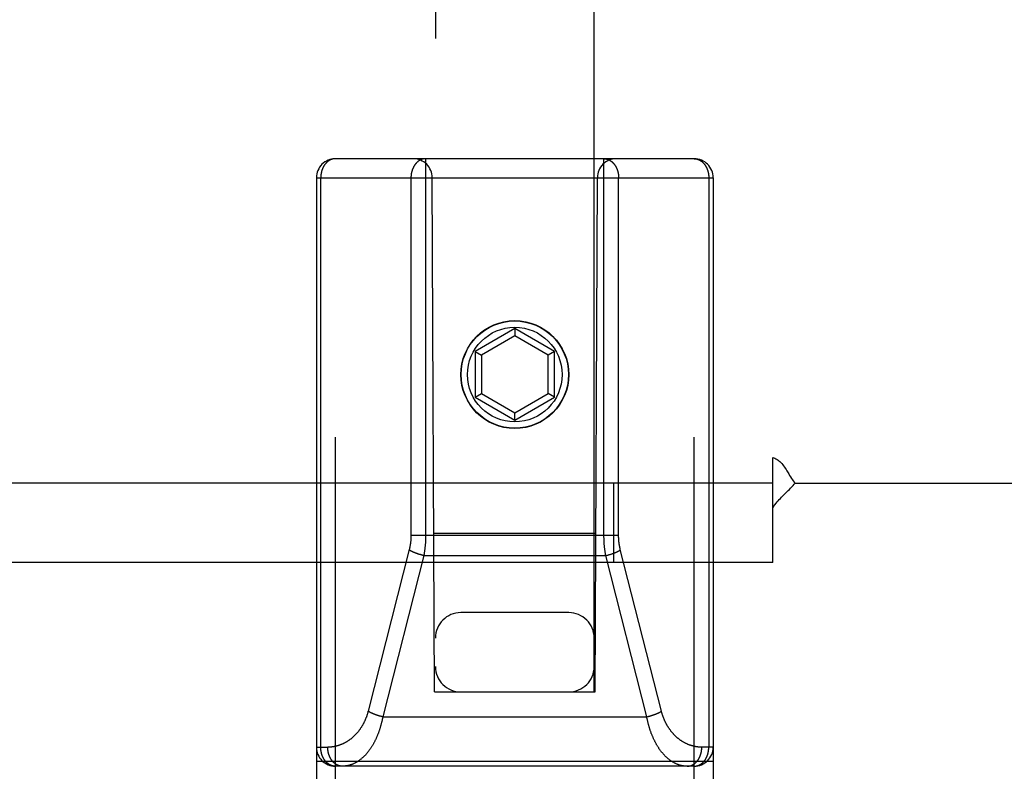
# Model space of a CAD drawing. Header units: inches. Extents: x 0 to 245, y 0 to 158.
# Tile 82 of 159: x 106.31 to 107.86, y 43.41 to 44.59. Entities that reach past the tile are written whole.
import ezdxf

# ---------------------------------------------------------------- set-up
doc = ezdxf.new("R2010")
doc.units = ezdxf.units.IN
doc.header["$LTSCALE"] = 13.466196
doc.header["$MEASUREMENT"] = 0
doc.linetypes.add('HIDDEN', pattern=[0.2, 0.1, -0.1])
doc.layers.add('MAIN_OR_RIGHT_DOOR_ASSEMBLY', color=7, linetype='CONTINUOUS')
doc.layers.add('SUBPANEL', color=7, linetype='CONTINUOUS')

msp = doc.modelspace()

# ---------------------------------------------------------------- linework, layer by layer
at = {"layer": 'MAIN_OR_RIGHT_DOOR_ASSEMBLY', "color": 8, "linetype": 'HIDDEN'}
for p, q in [((106.968, 75.5327), (106.968, 43.5309)), ((107.218, 43.5309), (107.218, 75.5327)), ((107.3755, 44.3709), (106.8105, 44.3709)), ((106.8105, 42.5859), (106.8105, 44.3709)), ((107.2334, 43.7769), (107.2334, 44.3709)), ((107.3755, 42.5859), (107.3755, 44.3709)), ((106.7805, 44.3409), (107.4055, 44.3409)), ((106.7805, 44.3409), (106.7805, 42.6159)), ((106.7874, 43.4439), (106.7874, 44.3409)), ((106.9665, 43.5309), (106.963, 44.3409)), ((107.2195, 43.5309), (107.223, 44.3409)), ((107.2565, 43.7772), (107.2565, 44.3409)), ((107.3985, 44.3409), (107.3985, 43.4439)), ((107.4055, 44.3409), (107.4055, 42.6159)), ((107.093, 44.1034), (107.0305, 44.0673)), ((107.093, 44.0919), (107.0405, 44.0615)), ((107.1555, 44.0673), (107.093, 44.1034)), ((107.093, 44.1034), (107.093, 44.0919)), ((107.1455, 44.0615), (107.093, 44.0919)), ((107.0305, 44.0673), (107.0405, 44.0615)), ((107.0305, 44.0673), (107.0305, 43.9952)), ((107.0405, 44.0615), (107.0405, 44.0009)), ((107.1555, 44.0673), (107.1455, 44.0615)), ((107.1455, 44.0009), (107.1455, 44.0615)), ((107.1555, 43.9952), (107.1555, 44.0673)), ((107.0305, 43.9952), (107.0405, 44.0009)), ((107.0405, 44.0009), (107.093, 43.9706)), ((107.093, 43.9706), (107.1455, 44.0009)), ((107.1555, 43.9952), (107.1455, 44.0009)), ((107.0305, 43.9952), (107.093, 43.9591)), ((107.093, 43.9591), (107.1555, 43.9952)), ((107.093, 43.9591), (107.093, 43.9706)), ((106.9654, 43.7809), (107.2205, 43.7809)), ((106.9295, 43.7779), (107.2565, 43.7779)), ((106.9267, 43.7553), (106.862, 43.5005)), ((107.2457, 43.7484), (107.2465, 43.7487)), ((106.9496, 43.7458), (106.885, 43.4918)), ((106.9418, 43.7479), (106.941, 43.7482)), ((106.9426, 43.7477), (106.9418, 43.7479)), ((106.9434, 43.7474), (106.9426, 43.7477)), ((106.9443, 43.7472), (106.9434, 43.7474)), ((106.9451, 43.7469), (106.9443, 43.7472)), ((106.9459, 43.7467), (106.9451, 43.7469)), ((106.9467, 43.7465), (106.9459, 43.7467)), ((106.9476, 43.7463), (106.9467, 43.7465)), ((106.9484, 43.7461), (106.9476, 43.7463)), ((106.9496, 43.7458), (107.2363, 43.7458)), ((107.2363, 43.7458), (107.2371, 43.746)), ((107.3009, 43.4918), (107.2363, 43.7458)), ((107.2371, 43.746), (107.238, 43.7462)), ((107.238, 43.7462), (107.2388, 43.7464)), ((107.2388, 43.7464), (107.2396, 43.7466)), ((107.2396, 43.7466), (107.2404, 43.7468)), ((107.2404, 43.7468), (107.2413, 43.7471)), ((107.2425, 43.7474), (107.2433, 43.7477)), ((107.2433, 43.7477), (107.2441, 43.7479)), ((107.2441, 43.7479), (107.2449, 43.7482)), ((107.2449, 43.7482), (107.2457, 43.7484)), ((107.178, 43.6559), (107.008, 43.6559)), ((106.9665, 43.5309), (106.968, 43.5309)), ((106.968, 43.5309), (107.218, 43.5309)), ((107.218, 43.5309), (107.2195, 43.5309)), ((106.8768, 43.494), (106.8761, 43.4943)), ((106.8776, 43.4938), (106.8768, 43.494)), ((106.8785, 43.4935), (106.8776, 43.4938)), ((106.8793, 43.4933), (106.8785, 43.4935)), ((106.8801, 43.493), (106.8793, 43.4933)), ((106.8809, 43.4928), (106.8801, 43.493)), ((106.8817, 43.4926), (106.8809, 43.4928)), ((106.8826, 43.4924), (106.8817, 43.4926)), ((106.8834, 43.4922), (106.8826, 43.4924)), ((106.8842, 43.492), (106.8834, 43.4922)), ((106.885, 43.4918), (106.8842, 43.492)), ((106.885, 43.4918), (107.3009, 43.4918)), ((107.3009, 43.4918), (107.3017, 43.492)), ((107.3017, 43.492), (107.3025, 43.4922)), ((107.3025, 43.4922), (107.3034, 43.4924)), ((107.3034, 43.4924), (107.3042, 43.4926)), ((107.3042, 43.4926), (107.305, 43.4928)), ((107.305, 43.4928), (107.3058, 43.493)), ((107.3071, 43.4934), (107.3079, 43.4936)), ((107.3079, 43.4936), (107.3087, 43.4939)), ((107.3087, 43.4939), (107.3095, 43.4942)), ((107.3095, 43.4942), (107.3103, 43.4944)), ((107.3103, 43.4944), (107.3111, 43.4947)), ((106.7805, 43.4439), (106.7984, 43.4439)), ((107.4055, 43.4439), (107.3876, 43.4439)), ((106.7805, 43.4219), (107.4055, 43.4219)), ((107.3755, 43.4139), (106.8105, 43.4139))]:
    msp.add_line(p, q, dxfattribs=at)
for points in [[(106.8105, 44.3709), (106.8102, 44.3709), (106.8098, 44.3709), (106.8095, 44.3709), (106.8092, 44.3709), (106.8089, 44.3709), (106.8086, 44.3708), (106.8082, 44.3708), (106.8079, 44.3707), (106.8076, 44.3707), (106.8073, 44.3706), (106.807, 44.3706), (106.8066, 44.3705), (106.8063, 44.3704), (106.806, 44.3704), (106.8057, 44.3703), (106.8054, 44.3702), (106.805, 44.3701), (106.8047, 44.37), (106.8044, 44.3699), (106.8041, 44.3698), (106.8038, 44.3696), (106.8035, 44.3695), (106.8032, 44.3694), (106.8029, 44.3693), (106.8026, 44.3691), (106.8023, 44.369), (106.802, 44.3688), (106.8017, 44.3687), (106.8014, 44.3685), (106.8011, 44.3683), (106.8008, 44.3681), (106.8005, 44.368), (106.8002, 44.3678), (106.7999, 44.3676), (106.7996, 44.3674), (106.7993, 44.3672), (106.799, 44.367), (106.7988, 44.3668), (106.7985, 44.3666), (106.7982, 44.3663), (106.7979, 44.3661), (106.7977, 44.3659), (106.7974, 44.3656), (106.7971, 44.3654), (106.7969, 44.3652), (106.7966, 44.3649), (106.7964, 44.3647), (106.7961, 44.3644), (106.7958, 44.3641), (106.7956, 44.3639), (106.7954, 44.3636), (106.7951, 44.3633), (106.7949, 44.363), (106.7946, 44.3627), (106.7944, 44.3624), (106.7942, 44.3622), (106.7939, 44.3619), (106.7937, 44.3616), (106.7935, 44.3612), (106.7933, 44.3609), (106.7931, 44.3606), (106.7929, 44.3603), (106.7926, 44.36), (106.7924, 44.3596), (106.7922, 44.3593), (106.792, 44.359), (106.7919, 44.3586), (106.7917, 44.3583), (106.7915, 44.358), (106.7913, 44.3576), (106.7911, 44.3573), (106.7909, 44.3569), (106.7908, 44.3565), (106.7906, 44.3562), (106.7904, 44.3558), (106.7903, 44.3554), (106.7901, 44.3551), (106.79, 44.3547), (106.7898, 44.3543), (106.7897, 44.354), (106.7895, 44.3536), (106.7894, 44.3532), (106.7893, 44.3528), (106.7892, 44.3524), (106.789, 44.352), (106.7889, 44.3516), (106.7888, 44.3512), (106.7887, 44.3508), (106.7886, 44.3504), (106.7885, 44.35), (106.7884, 44.3496), (106.7883, 44.3492), (106.7882, 44.3488), (106.7881, 44.3484), (106.7881, 44.348), (106.788, 44.3476), (106.7879, 44.3472), (106.7878, 44.3468), (106.7878, 44.3464), (106.7877, 44.346), (106.7877, 44.3455), (106.7876, 44.3451), (106.7876, 44.3447), (106.7875, 44.3443), (106.7875, 44.3439), (106.7875, 44.3434), (106.7875, 44.343), (106.7874, 44.3426), (106.7874, 44.3422), (106.7874, 44.3418), (106.7874, 44.3413), (106.7874, 44.3409)], [(106.9525, 44.3709), (106.9522, 44.3709), (106.9519, 44.3709), (106.9516, 44.3709), (106.9513, 44.3709), (106.9509, 44.3709), (106.9506, 44.3708), (106.9503, 44.3708), (106.95, 44.3707), (106.9496, 44.3707), (106.9493, 44.3706), (106.949, 44.3706), (106.9487, 44.3705), (106.9484, 44.3704), (106.9481, 44.3704), (106.9477, 44.3703), (106.9474, 44.3702), (106.9471, 44.3701), (106.9468, 44.37), (106.9465, 44.3699), (106.9462, 44.3698), (106.9459, 44.3696), (106.9455, 44.3695), (106.9452, 44.3694), (106.9449, 44.3692), (106.9446, 44.3691), (106.9443, 44.369), (106.944, 44.3688), (106.9437, 44.3686), (106.9434, 44.3685), (106.9431, 44.3683), (106.9428, 44.3681), (106.9425, 44.368), (106.9422, 44.3678), (106.942, 44.3676), (106.9417, 44.3674), (106.9414, 44.3672), (106.9411, 44.367), (106.9408, 44.3668), (106.9405, 44.3666), (106.9403, 44.3663), (106.94, 44.3661), (106.9397, 44.3659), (106.9395, 44.3656), (106.9392, 44.3654), (106.9389, 44.3652), (106.9387, 44.3649), (106.9384, 44.3646), (106.9382, 44.3644), (106.9379, 44.3641), (106.9377, 44.3639), (106.9374, 44.3636), (106.9372, 44.3633), (106.9369, 44.363), (106.9367, 44.3627), (106.9365, 44.3624), (106.9362, 44.3621), (106.936, 44.3618), (106.9358, 44.3615), (106.9356, 44.3612), (106.9353, 44.3609), (106.9351, 44.3606), (106.9349, 44.3603), (106.9347, 44.36), (106.9345, 44.3596), (106.9343, 44.3593), (106.9341, 44.359), (106.9339, 44.3586), (106.9337, 44.3583), (106.9335, 44.3579), (106.9334, 44.3576), (106.9332, 44.3572), (106.933, 44.3569), (106.9328, 44.3565), (106.9327, 44.3562), (106.9325, 44.3558), (106.9324, 44.3554), (106.9322, 44.3551), (106.932, 44.3547), (106.9319, 44.3543), (106.9318, 44.3539), (106.9316, 44.3536), (106.9315, 44.3532), (106.9314, 44.3528), (106.9312, 44.3524), (106.9311, 44.352), (106.931, 44.3516), (106.9309, 44.3512), (106.9308, 44.3508), (106.9307, 44.3504), (106.9306, 44.35), (106.9305, 44.3496), (106.9304, 44.3492), (106.9303, 44.3488), (106.9302, 44.3484), (106.9301, 44.348), (106.93, 44.3476), (106.93, 44.3472), (106.9299, 44.3468), (106.9299, 44.3464), (106.9298, 44.346), (106.9297, 44.3455), (106.9297, 44.3451), (106.9297, 44.3447), (106.9296, 44.3443), (106.9296, 44.3439), (106.9296, 44.3434), (106.9295, 44.343), (106.9295, 44.3426), (106.9295, 44.3422), (106.9295, 44.3418), (106.9295, 44.3413), (106.9295, 44.3409)], [(106.9525, 44.3709), (106.9525, 43.777), (106.9525, 43.776), (106.9525, 43.7751), (106.9525, 43.7741), (106.9525, 43.7732), (106.9524, 43.7722), (106.9524, 43.7713), (106.9524, 43.7703), (106.9523, 43.7694), (106.9523, 43.7684), (106.9522, 43.7675), (106.9522, 43.7666), (106.9521, 43.7656), (106.9521, 43.7647), (106.952, 43.7637), (106.9519, 43.7628), (106.9518, 43.7618), (106.9517, 43.7609), (106.9516, 43.76), (106.9515, 43.759), (106.9514, 43.7581), (106.9513, 43.7572), (106.9512, 43.7562), (106.9511, 43.7553), (106.951, 43.7543), (106.9509, 43.7534), (106.9507, 43.7525), (106.9506, 43.7515), (106.9504, 43.7506), (106.9503, 43.7496), (106.9501, 43.7487), (106.95, 43.7477), (106.9498, 43.7467), (106.9496, 43.7458)], [(107.2334, 44.3709), (107.2337, 44.3709), (107.234, 44.3709), (107.2343, 44.3709), (107.2347, 44.3709), (107.235, 44.3709), (107.2353, 44.3708), (107.2356, 44.3708), (107.236, 44.3707), (107.2363, 44.3707), (107.2366, 44.3706), (107.2369, 44.3706), (107.2372, 44.3705), (107.2376, 44.3704), (107.2379, 44.3704), (107.2382, 44.3703), (107.2385, 44.3702), (107.2388, 44.3701), (107.2391, 44.37), (107.2395, 44.3699), (107.2398, 44.3698), (107.2401, 44.3696), (107.2404, 44.3695), (107.2407, 44.3694), (107.241, 44.3692), (107.2413, 44.3691), (107.2416, 44.369), (107.2419, 44.3688), (107.2422, 44.3686), (107.2425, 44.3685), (107.2428, 44.3683), (107.2431, 44.3681), (107.2434, 44.368), (107.2437, 44.3678), (107.244, 44.3676), (107.2443, 44.3674), (107.2445, 44.3672), (107.2448, 44.367), (107.2451, 44.3668), (107.2454, 44.3666), (107.2457, 44.3663), (107.2459, 44.3661), (107.2462, 44.3659), (107.2465, 44.3656), (107.2467, 44.3654), (107.247, 44.3652), (107.2473, 44.3649), (107.2475, 44.3646), (107.2478, 44.3644), (107.248, 44.3641), (107.2483, 44.3639), (107.2485, 44.3636), (107.2488, 44.3633), (107.249, 44.363), (107.2492, 44.3627), (107.2495, 44.3624), (107.2497, 44.3621), (107.2499, 44.3618), (107.2502, 44.3615), (107.2504, 44.3612), (107.2506, 44.3609), (107.2508, 44.3606), (107.251, 44.3603), (107.2512, 44.36), (107.2514, 44.3596), (107.2516, 44.3593), (107.2518, 44.359), (107.252, 44.3586), (107.2522, 44.3583), (107.2524, 44.3579), (107.2526, 44.3576), (107.2527, 44.3572), (107.2529, 44.3569), (107.2531, 44.3565), (107.2533, 44.3562), (107.2534, 44.3558), (107.2536, 44.3554), (107.2537, 44.3551), (107.2539, 44.3547), (107.254, 44.3543), (107.2542, 44.3539), (107.2543, 44.3536), (107.2544, 44.3532), (107.2546, 44.3528), (107.2547, 44.3524), (107.2548, 44.352), (107.2549, 44.3516), (107.2551, 44.3512), (107.2552, 44.3508), (107.2553, 44.3504), (107.2554, 44.35), (107.2555, 44.3496), (107.2556, 44.3492), (107.2556, 44.3488), (107.2557, 44.3484), (107.2558, 44.348), (107.2559, 44.3476), (107.256, 44.3472), (107.256, 44.3468), (107.2561, 44.3464), (107.2561, 44.346), (107.2562, 44.3455), (107.2562, 44.3451), (107.2563, 44.3447), (107.2563, 44.3443), (107.2564, 44.3439), (107.2564, 44.3434), (107.2564, 44.343), (107.2564, 44.3426), (107.2564, 44.3422), (107.2565, 44.3418), (107.2565, 44.3413), (107.2565, 44.3409)], [(107.3755, 44.3709), (107.3758, 44.3709), (107.3761, 44.3709), (107.3764, 44.3709), (107.3767, 44.3709), (107.377, 44.3709), (107.3774, 44.3708), (107.3777, 44.3708), (107.378, 44.3707), (107.3783, 44.3707), (107.3787, 44.3706), (107.379, 44.3706), (107.3793, 44.3705), (107.3796, 44.3704), (107.3799, 44.3704), (107.3803, 44.3703), (107.3806, 44.3702), (107.3809, 44.3701), (107.3812, 44.37), (107.3815, 44.3699), (107.3818, 44.3698), (107.3821, 44.3696), (107.3824, 44.3695), (107.3828, 44.3694), (107.3831, 44.3693), (107.3834, 44.3691), (107.3837, 44.369), (107.384, 44.3688), (107.3843, 44.3687), (107.3846, 44.3685), (107.3849, 44.3683), (107.3852, 44.3681), (107.3855, 44.368), (107.3857, 44.3678), (107.386, 44.3676), (107.3863, 44.3674), (107.3866, 44.3672), (107.3869, 44.367), (107.3872, 44.3668), (107.3874, 44.3666), (107.3877, 44.3663), (107.388, 44.3661), (107.3883, 44.3659), (107.3885, 44.3656), (107.3888, 44.3654), (107.3891, 44.3652), (107.3893, 44.3649), (107.3896, 44.3647), (107.3898, 44.3644), (107.3901, 44.3641), (107.3903, 44.3639), (107.3906, 44.3636), (107.3908, 44.3633), (107.3911, 44.363), (107.3913, 44.3627), (107.3915, 44.3624), (107.3918, 44.3622), (107.392, 44.3619), (107.3922, 44.3616), (107.3924, 44.3612), (107.3927, 44.3609), (107.3929, 44.3606), (107.3931, 44.3603), (107.3933, 44.36), (107.3935, 44.3596), (107.3937, 44.3593), (107.3939, 44.359), (107.3941, 44.3586), (107.3943, 44.3583), (107.3945, 44.358), (107.3946, 44.3576), (107.3948, 44.3573), (107.395, 44.3569), (107.3952, 44.3565), (107.3953, 44.3562), (107.3955, 44.3558), (107.3956, 44.3554), (107.3958, 44.3551), (107.396, 44.3547), (107.3961, 44.3543), (107.3962, 44.354), (107.3964, 44.3536), (107.3965, 44.3532), (107.3966, 44.3528), (107.3968, 44.3524), (107.3969, 44.352), (107.397, 44.3516), (107.3971, 44.3512), (107.3972, 44.3508), (107.3973, 44.3504), (107.3974, 44.35), (107.3975, 44.3496), (107.3976, 44.3492), (107.3977, 44.3488), (107.3978, 44.3484), (107.3979, 44.348), (107.398, 44.3476), (107.398, 44.3472), (107.3981, 44.3468), (107.3981, 44.3464), (107.3982, 44.346), (107.3983, 44.3455), (107.3983, 44.3451), (107.3983, 44.3447), (107.3984, 44.3443), (107.3984, 44.3439), (107.3985, 44.3434), (107.3985, 44.343), (107.3985, 44.3426), (107.3985, 44.3422), (107.3985, 44.3418), (107.3985, 44.3413), (107.3985, 44.3409)], [(106.9295, 44.3409), (106.9295, 43.7772), (106.9295, 43.7765), (106.9294, 43.7758), (106.9294, 43.7752), (106.9294, 43.7745), (106.9294, 43.7738), (106.9293, 43.7731), (106.9293, 43.7724), (106.9293, 43.7717), (106.9292, 43.771), (106.9292, 43.7703), (106.9291, 43.7697), (106.9291, 43.769), (106.929, 43.7683), (106.9289, 43.7676), (106.9288, 43.7669), (106.9288, 43.7662), (106.9287, 43.7656), (106.9286, 43.7649), (106.9285, 43.7642), (106.9284, 43.7635), (106.9283, 43.7628), (106.9282, 43.7621), (106.928, 43.7615), (106.9279, 43.7608), (106.9278, 43.7601), (106.9277, 43.7594), (106.9275, 43.7587), (106.9274, 43.7581), (106.9272, 43.7574), (106.9271, 43.7567), (106.9269, 43.756), (106.9267, 43.7553)], [(107.2363, 43.7458), (107.2361, 43.7467), (107.236, 43.7477), (107.2358, 43.7486), (107.2357, 43.7495), (107.2355, 43.7504), (107.2354, 43.7514), (107.2352, 43.7523), (107.2351, 43.7532), (107.235, 43.7542), (107.2348, 43.7551), (107.2347, 43.756), (107.2346, 43.757), (107.2345, 43.7579), (107.2344, 43.7588), (107.2343, 43.7598), (107.2342, 43.7607), (107.2341, 43.7617), (107.234, 43.7626), (107.234, 43.7635), (107.2339, 43.7645), (107.2338, 43.7654), (107.2338, 43.7664), (107.2337, 43.7673), (107.2337, 43.7683), (107.2336, 43.7692), (107.2336, 43.7701), (107.2335, 43.7711), (107.2335, 43.772), (107.2335, 43.773), (107.2334, 43.774), (107.2334, 43.775), (107.2334, 43.7759), (107.2334, 43.7769)], [(107.3239, 43.5005), (107.2592, 43.7552), (107.259, 43.7559), (107.2589, 43.7566), (107.2587, 43.7573), (107.2586, 43.7579), (107.2584, 43.7586), (107.2583, 43.7593), (107.2582, 43.76), (107.258, 43.7606), (107.2579, 43.7613), (107.2578, 43.762), (107.2577, 43.7627), (107.2576, 43.7634), (107.2575, 43.7641), (107.2574, 43.7647), (107.2573, 43.7654), (107.2572, 43.7661), (107.2571, 43.7668), (107.257, 43.7675), (107.257, 43.7682), (107.2569, 43.7688), (107.2568, 43.7695), (107.2568, 43.7702), (107.2567, 43.7709), (107.2567, 43.7716), (107.2566, 43.7723), (107.2566, 43.773), (107.2566, 43.7736), (107.2565, 43.7743), (107.2565, 43.7751), (107.2565, 43.7758), (107.2565, 43.7765), (107.2565, 43.7772)], [(106.941, 43.7482), (106.9402, 43.7484), (106.9398, 43.7486), (106.9395, 43.7487), (106.9391, 43.7488), (106.9387, 43.749), (106.9383, 43.7491), (106.9379, 43.7492), (106.9375, 43.7494), (106.9372, 43.7495), (106.9368, 43.7497), (106.9364, 43.7498), (106.936, 43.7499), (106.9357, 43.7501), (106.9353, 43.7502), (106.9349, 43.7504), (106.9346, 43.7505), (106.9342, 43.7507), (106.9339, 43.7508), (106.9335, 43.751), (106.9332, 43.7511), (106.9328, 43.7513), (106.9325, 43.7514), (106.9322, 43.7516), (106.9318, 43.7517), (106.9315, 43.7519), (106.9312, 43.752), (106.9309, 43.7522), (106.9306, 43.7523), (106.9302, 43.7525), (106.9299, 43.7527), (106.9296, 43.7528), (106.9293, 43.753), (106.929, 43.7531), (106.9287, 43.7533), (106.9285, 43.7534), (106.9282, 43.7536), (106.9279, 43.7538), (106.9276, 43.7539), (106.9273, 43.7541), (106.9271, 43.7542), (106.9268, 43.7544), (106.9266, 43.7545)], [(107.2465, 43.7487), (107.2469, 43.7488), (107.2473, 43.749), (107.2476, 43.7491), (107.248, 43.7492), (107.2484, 43.7494), (107.2488, 43.7495), (107.2492, 43.7497), (107.2495, 43.7498), (107.2499, 43.7499), (107.2503, 43.7501), (107.2506, 43.7502), (107.251, 43.7504), (107.2513, 43.7505), (107.2517, 43.7507), (107.252, 43.7508), (107.2524, 43.751), (107.2527, 43.7511), (107.2531, 43.7513), (107.2534, 43.7514), (107.2538, 43.7516), (107.2541, 43.7517), (107.2544, 43.7519), (107.2547, 43.752), (107.2551, 43.7522), (107.2554, 43.7523), (107.2557, 43.7525), (107.256, 43.7527), (107.2563, 43.7528), (107.2566, 43.753), (107.2569, 43.7531), (107.2572, 43.7533), (107.2575, 43.7534), (107.2578, 43.7536), (107.258, 43.7538), (107.2583, 43.7539), (107.2586, 43.7541), (107.2589, 43.7542), (107.2591, 43.7544), (107.2594, 43.7545)], [(106.9496, 43.7458), (106.9488, 43.746), (106.9484, 43.7461)], [(107.2413, 43.7471), (107.2417, 43.7472), (107.2425, 43.7474)], [(106.862, 43.5005), (106.8618, 43.4998), (106.8616, 43.4991), (106.8614, 43.4984), (106.8612, 43.4977), (106.861, 43.497), (106.8608, 43.4963), (106.8606, 43.4956), (106.8604, 43.4949), (106.8601, 43.4942), (106.8599, 43.4935), (106.8597, 43.4928), (106.8594, 43.4921), (106.8592, 43.4914), (106.8589, 43.4907), (106.8586, 43.4901), (106.8584, 43.4894), (106.8581, 43.4887), (106.8578, 43.488), (106.8575, 43.4873), (106.8572, 43.4866), (106.8569, 43.486), (106.8566, 43.4853), (106.8563, 43.4846), (106.856, 43.484), (106.8557, 43.4833), (106.8553, 43.4826), (106.855, 43.482), (106.8547, 43.4813), (106.8543, 43.4807), (106.854, 43.48), (106.8536, 43.4794), (106.8533, 43.4787), (106.8529, 43.4781), (106.8525, 43.4774), (106.8521, 43.4768), (106.8517, 43.4762), (106.8513, 43.4755), (106.8509, 43.4749), (106.8505, 43.4743), (106.8501, 43.4737), (106.8497, 43.4731), (106.8493, 43.4725), (106.8489, 43.4719), (106.8484, 43.4712), (106.848, 43.4706), (106.8475, 43.4701), (106.8471, 43.4695), (106.8466, 43.4689), (106.8462, 43.4683), (106.8457, 43.4677), (106.8452, 43.4671), (106.8448, 43.4666), (106.8443, 43.466), (106.8438, 43.4655), (106.8433, 43.4649), (106.8428, 43.4644), (106.8423, 43.4638), (106.8417, 43.4633), (106.8412, 43.4627), (106.8407, 43.4622), (106.8402, 43.4617), (106.8396, 43.4612), (106.8391, 43.4607), (106.8385, 43.4602), (106.838, 43.4597), (106.8374, 43.4592), (106.8369, 43.4587), (106.8363, 43.4582), (106.8357, 43.4577), (106.8352, 43.4573), (106.8346, 43.4568), (106.834, 43.4564), (106.8334, 43.4559), (106.8328, 43.4555), (106.8322, 43.455), (106.8316, 43.4546), (106.831, 43.4542), (106.8304, 43.4538), (106.8297, 43.4534), (106.8291, 43.453), (106.8285, 43.4526), (106.8278, 43.4522), (106.8272, 43.4518), (106.8266, 43.4515), (106.8259, 43.4511), (106.8253, 43.4508), (106.8246, 43.4504), (106.8239, 43.4501), (106.8233, 43.4497), (106.8226, 43.4494), (106.8219, 43.4491), (106.8213, 43.4488), (106.8206, 43.4485), (106.8199, 43.4482), (106.8192, 43.448), (106.8185, 43.4477), (106.8178, 43.4474), (106.8171, 43.4472), (106.8164, 43.4469), (106.8157, 43.4467), (106.815, 43.4465), (106.8143, 43.4463), (106.8136, 43.4461), (106.8129, 43.4459), (106.8122, 43.4457), (106.8115, 43.4455), (106.8108, 43.4453), (106.81, 43.4452), (106.8093, 43.445), (106.8086, 43.4449), (106.8079, 43.4447), (106.8072, 43.4446), (106.8064, 43.4445), (106.8057, 43.4444), (106.805, 43.4443), (106.8042, 43.4442), (106.8035, 43.4442), (106.8028, 43.4441), (106.802, 43.444), (106.8013, 43.444), (106.8006, 43.444), (106.7998, 43.4439), (106.7991, 43.4439), (106.7984, 43.4439)], [(106.8761, 43.4943), (106.8753, 43.4945), (106.8749, 43.4947), (106.8745, 43.4948), (106.8741, 43.495), (106.8737, 43.4951), (106.8733, 43.4952), (106.873, 43.4954), (106.8726, 43.4955), (106.8722, 43.4956), (106.8718, 43.4958), (106.8715, 43.4959), (106.8711, 43.4961), (106.8707, 43.4962), (106.8704, 43.4964), (106.87, 43.4965), (106.8697, 43.4967), (106.8693, 43.4968), (106.869, 43.497), (106.8686, 43.4971), (106.8683, 43.4973), (106.8679, 43.4974), (106.8676, 43.4976), (106.8673, 43.4977), (106.8669, 43.4979), (106.8666, 43.498), (106.8663, 43.4982), (106.866, 43.4983), (106.8657, 43.4985), (106.8654, 43.4986), (106.8651, 43.4988), (106.8648, 43.499), (106.8645, 43.4991), (106.8642, 43.4993), (106.8639, 43.4994), (106.8636, 43.4996), (106.8633, 43.4997), (106.863, 43.4999), (106.8628, 43.5001), (106.8625, 43.5002), (106.8622, 43.5004), (106.862, 43.5005)], [(107.3111, 43.4947), (107.3114, 43.4948), (107.3118, 43.495), (107.3122, 43.4951), (107.3126, 43.4952), (107.313, 43.4954), (107.3134, 43.4955), (107.3137, 43.4956), (107.3141, 43.4958), (107.3145, 43.4959), (107.3148, 43.4961), (107.3152, 43.4962), (107.3156, 43.4964), (107.3159, 43.4965), (107.3163, 43.4967), (107.3166, 43.4968), (107.317, 43.497), (107.3173, 43.4971), (107.3177, 43.4973), (107.318, 43.4974), (107.3183, 43.4976), (107.3187, 43.4977), (107.319, 43.4979), (107.3193, 43.498), (107.3196, 43.4982), (107.32, 43.4983), (107.3203, 43.4985), (107.3206, 43.4986), (107.3209, 43.4988), (107.3212, 43.499), (107.3215, 43.4991), (107.3218, 43.4993), (107.3221, 43.4994), (107.3223, 43.4996), (107.3226, 43.4997), (107.3229, 43.4999), (107.3232, 43.5001), (107.3234, 43.5002), (107.3237, 43.5004), (107.3239, 43.5005)], [(107.3876, 43.4439), (107.3868, 43.4439), (107.3861, 43.4439), (107.3854, 43.444), (107.3847, 43.444), (107.3839, 43.444), (107.3832, 43.4441), (107.3825, 43.4442), (107.3818, 43.4442), (107.3811, 43.4443), (107.3803, 43.4444), (107.3796, 43.4445), (107.3789, 43.4446), (107.3782, 43.4447), (107.3775, 43.4449), (107.3768, 43.445), (107.376, 43.4451), (107.3753, 43.4453), (107.3746, 43.4455), (107.3739, 43.4456), (107.3732, 43.4458), (107.3725, 43.446), (107.3718, 43.4462), (107.3711, 43.4464), (107.3704, 43.4466), (107.3697, 43.4469), (107.369, 43.4471), (107.3684, 43.4473), (107.3677, 43.4476), (107.367, 43.4478), (107.3663, 43.4481), (107.3657, 43.4484), (107.365, 43.4487), (107.3643, 43.449), (107.3637, 43.4493), (107.363, 43.4496), (107.3623, 43.4499), (107.3617, 43.4502), (107.361, 43.4506), (107.3604, 43.4509), (107.3598, 43.4513), (107.3591, 43.4516), (107.3585, 43.452), (107.3579, 43.4523), (107.3572, 43.4527), (107.3566, 43.4531), (107.356, 43.4535), (107.3554, 43.4539), (107.3548, 43.4543), (107.3542, 43.4547), (107.3536, 43.4551), (107.353, 43.4556), (107.3524, 43.456), (107.3518, 43.4565), (107.3512, 43.4569), (107.3507, 43.4574), (107.3501, 43.4578), (107.3495, 43.4583), (107.349, 43.4588), (107.3484, 43.4592), (107.3479, 43.4597), (107.3473, 43.4602), (107.3468, 43.4607), (107.3463, 43.4612), (107.3457, 43.4617), (107.3452, 43.4622), (107.3447, 43.4627), (107.3442, 43.4633), (107.3437, 43.4638), (107.3432, 43.4643), (107.3427, 43.4649), (107.3422, 43.4654), (107.3417, 43.466), (107.3412, 43.4665), (107.3408, 43.4671), (107.3403, 43.4676), (107.3398, 43.4682), (107.3394, 43.4688), (107.3389, 43.4693), (107.3385, 43.4699), (107.3381, 43.4705), (107.3376, 43.4711), (107.3372, 43.4717), (107.3368, 43.4723), (107.3364, 43.4729), (107.3359, 43.4735), (107.3355, 43.4741), (107.3351, 43.4747), (107.3347, 43.4753), (107.3344, 43.4759), (107.334, 43.4765), (107.3336, 43.4772), (107.3332, 43.4778), (107.3329, 43.4784), (107.3325, 43.479), (107.3321, 43.4797), (107.3318, 43.4803), (107.3314, 43.481), (107.3311, 43.4816), (107.3308, 43.4823), (107.3305, 43.4829), (107.3301, 43.4836), (107.3298, 43.4842), (107.3295, 43.4849), (107.3292, 43.4855), (107.3289, 43.4862), (107.3286, 43.4869), (107.3283, 43.4875), (107.328, 43.4882), (107.3278, 43.4889), (107.3275, 43.4895), (107.3272, 43.4902), (107.327, 43.4909), (107.3267, 43.4916), (107.3265, 43.4922), (107.3262, 43.4929), (107.326, 43.4936), (107.3258, 43.4943), (107.3255, 43.495), (107.3253, 43.4957), (107.3251, 43.4964), (107.3249, 43.497), (107.3247, 43.4977), (107.3245, 43.4984), (107.3243, 43.4991), (107.3241, 43.4998), (107.3239, 43.5005)], [(106.885, 43.4918), (106.8849, 43.4908), (106.8847, 43.4898), (106.8845, 43.4888), (106.8843, 43.4879), (106.8841, 43.4869), (106.8839, 43.4859), (106.8836, 43.485), (106.8834, 43.484), (106.8832, 43.4831), (106.883, 43.4821), (106.8827, 43.4811), (106.8825, 43.4802), (106.8822, 43.4792), (106.882, 43.4783), (106.8817, 43.4774), (106.8814, 43.4764), (106.8812, 43.4755), (106.8809, 43.4745), (106.8806, 43.4736), (106.8803, 43.4727), (106.88, 43.4717), (106.8797, 43.4708), (106.8794, 43.4699), (106.8791, 43.469), (106.8787, 43.4681), (106.8784, 43.4672), (106.8781, 43.4662), (106.8777, 43.4653), (106.8774, 43.4644), (106.877, 43.4636), (106.8767, 43.4627), (106.8763, 43.4618), (106.8759, 43.4609), (106.8756, 43.46), (106.8752, 43.4591), (106.8748, 43.4583), (106.8744, 43.4574), (106.874, 43.4565), (106.8736, 43.4557), (106.8732, 43.4548), (106.8728, 43.454), (106.8724, 43.4532), (106.8719, 43.4523), (106.8715, 43.4515), (106.8711, 43.4507), (106.8706, 43.4499), (106.8702, 43.449), (106.8697, 43.4482), (106.8692, 43.4474), (106.8688, 43.4466), (106.8683, 43.4459), (106.8678, 43.4451), (106.8673, 43.4443), (106.8668, 43.4435), (106.8663, 43.4428), (106.8658, 43.442), (106.8653, 43.4413), (106.8648, 43.4405), (106.8643, 43.4398), (106.8638, 43.4391), (106.8632, 43.4384), (106.8627, 43.4377), (106.8622, 43.437), (106.8616, 43.4363), (106.8611, 43.4356), (106.8605, 43.4349), (106.8599, 43.4342), (106.8594, 43.4336), (106.8588, 43.4329), (106.8582, 43.4323), (106.8576, 43.4316), (106.8571, 43.431), (106.8565, 43.4304), (106.8559, 43.4298), (106.8553, 43.4292), (106.8546, 43.4286), (106.854, 43.428), (106.8534, 43.4275), (106.8528, 43.4269), (106.8522, 43.4264), (106.8515, 43.4258), (106.8509, 43.4253), (106.8503, 43.4248), (106.8496, 43.4243), (106.849, 43.4238), (106.8483, 43.4233), (106.8477, 43.4228), (106.847, 43.4224), (106.8463, 43.4219), (106.8457, 43.4215), (106.845, 43.4211), (106.8443, 43.4206), (106.8436, 43.4202), (106.843, 43.4198), (106.8423, 43.4195), (106.8416, 43.4191), (106.8409, 43.4187), (106.8402, 43.4184), (106.8395, 43.4181), (106.8388, 43.4177), (106.8381, 43.4174), (106.8374, 43.4171), (106.8367, 43.4169), (106.836, 43.4166), (106.8353, 43.4163), (106.8346, 43.4161), (106.8338, 43.4159), (106.8331, 43.4156), (106.8324, 43.4154), (106.8317, 43.4152), (106.8309, 43.4151), (106.8302, 43.4149), (106.8295, 43.4147), (106.8288, 43.4146), (106.828, 43.4145), (106.8273, 43.4144), (106.8266, 43.4143), (106.8258, 43.4142), (106.8251, 43.4141), (106.8244, 43.414), (106.8236, 43.414), (106.8229, 43.414), (106.8222, 43.4139), (106.8214, 43.4139)], [(107.3645, 43.4139), (107.3638, 43.4139), (107.363, 43.414), (107.3623, 43.414), (107.3616, 43.414), (107.3609, 43.4141), (107.3602, 43.4142), (107.3594, 43.4142), (107.3587, 43.4143), (107.358, 43.4145), (107.3573, 43.4146), (107.3565, 43.4147), (107.3558, 43.4149), (107.3551, 43.415), (107.3544, 43.4152), (107.3537, 43.4154), (107.353, 43.4156), (107.3523, 43.4158), (107.3516, 43.416), (107.3509, 43.4163), (107.3501, 43.4165), (107.3494, 43.4168), (107.3487, 43.4171), (107.3481, 43.4173), (107.3474, 43.4176), (107.3467, 43.418), (107.346, 43.4183), (107.3453, 43.4186), (107.3446, 43.419), (107.3439, 43.4193), (107.3433, 43.4197), (107.3426, 43.4201), (107.3419, 43.4205), (107.3412, 43.4209), (107.3406, 43.4213), (107.3399, 43.4217), (107.3393, 43.4221), (107.3386, 43.4226), (107.338, 43.423), (107.3373, 43.4235), (107.3367, 43.424), (107.3361, 43.4245), (107.3354, 43.425), (107.3348, 43.4255), (107.3342, 43.426), (107.3336, 43.4266), (107.3329, 43.4271), (107.3323, 43.4276), (107.3317, 43.4282), (107.3311, 43.4288), (107.3305, 43.4294), (107.3299, 43.4299), (107.3293, 43.4305), (107.3288, 43.4311), (107.3282, 43.4318), (107.3276, 43.4324), (107.327, 43.433), (107.3265, 43.4337), (107.3259, 43.4343), (107.3254, 43.435), (107.3248, 43.4356), (107.3243, 43.4363), (107.3237, 43.437), (107.3232, 43.4377), (107.3227, 43.4384), (107.3222, 43.4391), (107.3216, 43.4398), (107.3211, 43.4405), (107.3206, 43.4412), (107.3201, 43.442), (107.3196, 43.4427), (107.3191, 43.4435), (107.3187, 43.4442), (107.3182, 43.445), (107.3177, 43.4457), (107.3172, 43.4465), (107.3168, 43.4473), (107.3163, 43.4481), (107.3159, 43.4489), (107.3154, 43.4497), (107.315, 43.4505), (107.3146, 43.4513), (107.3141, 43.4521), (107.3137, 43.4529), (107.3133, 43.4537), (107.3129, 43.4546), (107.3125, 43.4554), (107.3121, 43.4562), (107.3117, 43.4571), (107.3113, 43.4579), (107.3109, 43.4588), (107.3105, 43.4596), (107.3102, 43.4605), (107.3098, 43.4614), (107.3094, 43.4622), (107.3091, 43.4631), (107.3087, 43.464), (107.3084, 43.4649), (107.308, 43.4657), (107.3077, 43.4666), (107.3074, 43.4675), (107.3071, 43.4684), (107.3068, 43.4693), (107.3064, 43.4702), (107.3061, 43.4711), (107.3058, 43.472), (107.3055, 43.473), (107.3053, 43.4739), (107.305, 43.4748), (107.3047, 43.4757), (107.3044, 43.4766), (107.3042, 43.4776), (107.3039, 43.4785), (107.3037, 43.4794), (107.3034, 43.4804), (107.3032, 43.4813), (107.3029, 43.4822), (107.3027, 43.4832), (107.3025, 43.4841), (107.3023, 43.4851), (107.302, 43.486), (107.3018, 43.487), (107.3016, 43.4879), (107.3014, 43.4889), (107.3012, 43.4898), (107.3011, 43.4908), (107.3009, 43.4918)], [(107.3058, 43.493), (107.3063, 43.4932), (107.3071, 43.4934)], [(106.8105, 43.4139), (106.8102, 43.4139), (106.8098, 43.4139), (106.8095, 43.414), (106.8092, 43.414), (106.8089, 43.414), (106.8086, 43.414), (106.8082, 43.4141), (106.8079, 43.4141), (106.8076, 43.4142), (106.8073, 43.4142), (106.807, 43.4143), (106.8066, 43.4143), (106.8063, 43.4144), (106.806, 43.4145), (106.8057, 43.4146), (106.8054, 43.4147), (106.805, 43.4148), (106.8047, 43.4149), (106.8044, 43.415), (106.8041, 43.4151), (106.8038, 43.4152), (106.8035, 43.4153), (106.8032, 43.4155), (106.8029, 43.4156), (106.8026, 43.4157), (106.8023, 43.4159), (106.802, 43.416), (106.8017, 43.4162), (106.8014, 43.4164), (106.8011, 43.4165), (106.8008, 43.4167), (106.8005, 43.4169), (106.8002, 43.4171), (106.7999, 43.4173), (106.7996, 43.4175), (106.7993, 43.4177), (106.799, 43.4179), (106.7988, 43.4181), (106.7985, 43.4183), (106.7982, 43.4185), (106.7979, 43.4187), (106.7977, 43.419), (106.7974, 43.4192), (106.7971, 43.4194), (106.7969, 43.4197), (106.7966, 43.4199), (106.7964, 43.4202), (106.7961, 43.4205), (106.7958, 43.4207), (106.7956, 43.421), (106.7954, 43.4213), (106.7951, 43.4215), (106.7949, 43.4218), (106.7946, 43.4221), (106.7944, 43.4224), (106.7942, 43.4227), (106.7939, 43.423), (106.7937, 43.4233), (106.7935, 43.4236), (106.7933, 43.4239), (106.7931, 43.4242), (106.7929, 43.4246), (106.7926, 43.4249), (106.7924, 43.4252), (106.7922, 43.4255), (106.792, 43.4259), (106.7919, 43.4262), (106.7917, 43.4266), (106.7915, 43.4269), (106.7913, 43.4272), (106.7911, 43.4276), (106.7909, 43.428), (106.7908, 43.4283), (106.7906, 43.4287), (106.7904, 43.429), (106.7903, 43.4294), (106.7901, 43.4298), (106.79, 43.4301), (106.7898, 43.4305), (106.7897, 43.4309), (106.7895, 43.4313), (106.7894, 43.4317), (106.7893, 43.432), (106.7892, 43.4324), (106.789, 43.4328), (106.7889, 43.4332), (106.7888, 43.4336), (106.7887, 43.434), (106.7886, 43.4344), (106.7885, 43.4348), (106.7884, 43.4352), (106.7883, 43.4356), (106.7882, 43.436), (106.7881, 43.4364), (106.7881, 43.4368), (106.788, 43.4372), (106.7879, 43.4377), (106.7878, 43.4381), (106.7878, 43.4385), (106.7877, 43.4389), (106.7877, 43.4393), (106.7876, 43.4397), (106.7876, 43.4401), (106.7875, 43.4406), (106.7875, 43.441), (106.7875, 43.4414), (106.7875, 43.4418), (106.7874, 43.4422), (106.7874, 43.4427), (106.7874, 43.4431), (106.7874, 43.4435), (106.7874, 43.4439)], [(106.8214, 43.4139), (106.8211, 43.4139), (106.8208, 43.4139), (106.8204, 43.414), (106.8201, 43.414), (106.8198, 43.414), (106.8195, 43.414), (106.8191, 43.4141), (106.8188, 43.4141), (106.8185, 43.4142), (106.8181, 43.4142), (106.8178, 43.4143), (106.8175, 43.4144), (106.8172, 43.4144), (106.8168, 43.4145), (106.8165, 43.4146), (106.8162, 43.4147), (106.8159, 43.4148), (106.8156, 43.4149), (106.8152, 43.415), (106.8149, 43.4151), (106.8146, 43.4153), (106.8143, 43.4154), (106.814, 43.4155), (106.8137, 43.4157), (106.8134, 43.4158), (106.8131, 43.416), (106.8128, 43.4161), (106.8125, 43.4163), (106.8121, 43.4165), (106.8118, 43.4166), (106.8115, 43.4168), (106.8113, 43.417), (106.811, 43.4172), (106.8107, 43.4174), (106.8104, 43.4176), (106.8101, 43.4178), (106.8098, 43.418), (106.8095, 43.4182), (106.8092, 43.4185), (106.809, 43.4187), (106.8087, 43.4189), (106.8084, 43.4192), (106.8081, 43.4194), (106.8079, 43.4197), (106.8076, 43.4199), (106.8073, 43.4202), (106.8071, 43.4204), (106.8068, 43.4207), (106.8066, 43.421), (106.8063, 43.4213), (106.8061, 43.4215), (106.8058, 43.4218), (106.8056, 43.4221), (106.8054, 43.4224), (106.8051, 43.4227), (106.8049, 43.423), (106.8047, 43.4233), (106.8044, 43.4236), (106.8042, 43.424), (106.804, 43.4243), (106.8038, 43.4246), (106.8036, 43.4249), (106.8034, 43.4253), (106.8032, 43.4256), (106.803, 43.4259), (106.8028, 43.4263), (106.8026, 43.4266), (106.8024, 43.427), (106.8022, 43.4273), (106.802, 43.4277), (106.8018, 43.4281), (106.8017, 43.4284), (106.8015, 43.4288), (106.8013, 43.4292), (106.8012, 43.4295), (106.801, 43.4299), (106.8009, 43.4303), (106.8007, 43.4307), (106.8006, 43.4311), (106.8004, 43.4315), (106.8003, 43.4319), (106.8002, 43.4322), (106.8001, 43.4326), (106.7999, 43.433), (106.7998, 43.4334), (106.7997, 43.4338), (106.7996, 43.4342), (106.7995, 43.4347), (106.7994, 43.4351), (106.7993, 43.4355), (106.7992, 43.4359), (106.7991, 43.4363), (106.799, 43.4367), (106.799, 43.4371), (106.7989, 43.4375), (106.7988, 43.438), (106.7988, 43.4384), (106.7987, 43.4388), (106.7986, 43.4392), (106.7986, 43.4397), (106.7986, 43.4401), (106.7985, 43.4405), (106.7985, 43.4409), (106.7984, 43.4414), (106.7984, 43.4418), (106.7984, 43.4422), (106.7984, 43.4426), (106.7984, 43.4431), (106.7984, 43.4435), (106.7984, 43.4439)], [(107.3645, 43.4139), (107.3648, 43.4139), (107.3652, 43.4139), (107.3655, 43.414), (107.3658, 43.414), (107.3661, 43.414), (107.3665, 43.414), (107.3668, 43.4141), (107.3671, 43.4141), (107.3675, 43.4142), (107.3678, 43.4142), (107.3681, 43.4143), (107.3684, 43.4144), (107.3688, 43.4144), (107.3691, 43.4145), (107.3694, 43.4146), (107.3697, 43.4147), (107.37, 43.4148), (107.3704, 43.4149), (107.3707, 43.415), (107.371, 43.4151), (107.3713, 43.4153), (107.3716, 43.4154), (107.3719, 43.4155), (107.3723, 43.4157), (107.3726, 43.4158), (107.3729, 43.416), (107.3732, 43.4161), (107.3735, 43.4163), (107.3738, 43.4165), (107.3741, 43.4166), (107.3744, 43.4168), (107.3747, 43.417), (107.375, 43.4172), (107.3753, 43.4174), (107.3756, 43.4176), (107.3758, 43.4178), (107.3761, 43.418), (107.3764, 43.4182), (107.3767, 43.4185), (107.377, 43.4187), (107.3772, 43.4189), (107.3775, 43.4192), (107.3778, 43.4194), (107.3781, 43.4197), (107.3783, 43.4199), (107.3786, 43.4202), (107.3788, 43.4204), (107.3791, 43.4207), (107.3794, 43.421), (107.3796, 43.4213), (107.3799, 43.4215), (107.3801, 43.4218), (107.3803, 43.4221), (107.3806, 43.4224), (107.3808, 43.4227), (107.381, 43.423), (107.3813, 43.4233), (107.3815, 43.4236), (107.3817, 43.424), (107.3819, 43.4243), (107.3821, 43.4246), (107.3824, 43.4249), (107.3826, 43.4253), (107.3828, 43.4256), (107.383, 43.4259), (107.3832, 43.4263), (107.3834, 43.4266), (107.3835, 43.427), (107.3837, 43.4273), (107.3839, 43.4277), (107.3841, 43.4281), (107.3843, 43.4284), (107.3844, 43.4288), (107.3846, 43.4292), (107.3847, 43.4295), (107.3849, 43.4299), (107.3851, 43.4303), (107.3852, 43.4307), (107.3853, 43.4311), (107.3855, 43.4315), (107.3856, 43.4319), (107.3857, 43.4322), (107.3859, 43.4326), (107.386, 43.433), (107.3861, 43.4334), (107.3862, 43.4338), (107.3863, 43.4342), (107.3864, 43.4347), (107.3865, 43.4351), (107.3866, 43.4355), (107.3867, 43.4359), (107.3868, 43.4363), (107.3869, 43.4367), (107.387, 43.4371), (107.387, 43.4375), (107.3871, 43.438), (107.3872, 43.4384), (107.3872, 43.4388), (107.3873, 43.4392), (107.3873, 43.4397), (107.3874, 43.4401), (107.3874, 43.4405), (107.3875, 43.4409), (107.3875, 43.4414), (107.3875, 43.4418), (107.3875, 43.4422), (107.3875, 43.4426), (107.3876, 43.4431), (107.3876, 43.4435), (107.3876, 43.4439)], [(107.3755, 43.4139), (107.3758, 43.4139), (107.3761, 43.4139), (107.3764, 43.414), (107.3767, 43.414), (107.377, 43.414), (107.3774, 43.414), (107.3777, 43.4141), (107.378, 43.4141), (107.3783, 43.4142), (107.3787, 43.4142), (107.379, 43.4143), (107.3793, 43.4143), (107.3796, 43.4144), (107.3799, 43.4145), (107.3803, 43.4146), (107.3806, 43.4147), (107.3809, 43.4148), (107.3812, 43.4149), (107.3815, 43.415), (107.3818, 43.4151), (107.3821, 43.4152), (107.3824, 43.4153), (107.3828, 43.4155), (107.3831, 43.4156), (107.3834, 43.4157), (107.3837, 43.4159), (107.384, 43.416), (107.3843, 43.4162), (107.3846, 43.4164), (107.3849, 43.4165), (107.3852, 43.4167), (107.3855, 43.4169), (107.3857, 43.4171), (107.386, 43.4173), (107.3863, 43.4175), (107.3866, 43.4177), (107.3869, 43.4179), (107.3872, 43.4181), (107.3874, 43.4183), (107.3877, 43.4185), (107.388, 43.4187), (107.3883, 43.419), (107.3885, 43.4192), (107.3888, 43.4194), (107.3891, 43.4197), (107.3893, 43.4199), (107.3896, 43.4202), (107.3898, 43.4205), (107.3901, 43.4207), (107.3903, 43.421), (107.3906, 43.4213), (107.3908, 43.4215), (107.3911, 43.4218), (107.3913, 43.4221), (107.3915, 43.4224), (107.3918, 43.4227), (107.392, 43.423), (107.3922, 43.4233), (107.3924, 43.4236), (107.3927, 43.4239), (107.3929, 43.4242), (107.3931, 43.4246), (107.3933, 43.4249), (107.3935, 43.4252), (107.3937, 43.4255), (107.3939, 43.4259), (107.3941, 43.4262), (107.3943, 43.4266), (107.3945, 43.4269), (107.3946, 43.4272), (107.3948, 43.4276), (107.395, 43.428), (107.3952, 43.4283), (107.3953, 43.4287), (107.3955, 43.429), (107.3956, 43.4294), (107.3958, 43.4298), (107.396, 43.4301), (107.3961, 43.4305), (107.3962, 43.4309), (107.3964, 43.4313), (107.3965, 43.4317), (107.3966, 43.432), (107.3968, 43.4324), (107.3969, 43.4328), (107.397, 43.4332), (107.3971, 43.4336), (107.3972, 43.434), (107.3973, 43.4344), (107.3974, 43.4348), (107.3975, 43.4352), (107.3976, 43.4356), (107.3977, 43.436), (107.3978, 43.4364), (107.3979, 43.4368), (107.398, 43.4372), (107.398, 43.4377), (107.3981, 43.4381), (107.3981, 43.4385), (107.3982, 43.4389), (107.3983, 43.4393), (107.3983, 43.4397), (107.3983, 43.4401), (107.3984, 43.4406), (107.3984, 43.441), (107.3985, 43.4414), (107.3985, 43.4418), (107.3985, 43.4422), (107.3985, 43.4427), (107.3985, 43.4431), (107.3985, 43.4435), (107.3985, 43.4439)]]:
    msp.add_lwpolyline(points, dxfattribs=at)
for radius in [0.085, 0.0845, 0.0745]:
    msp.add_circle((107.093, 44.0309), radius, dxfattribs=at)
for centre, radius, start, end in [((106.8105, 44.3409), 0.03, 90, 180), ((106.933, 44.3409), 0.03, 0, 90), ((107.253, 44.3409), 0.03, 90, 180), ((107.3755, 44.3409), 0.03, 0, 90), ((107.008, 43.6159), 0.04, 90, 180), ((107.178, 43.6159), 0.04, 0, 90), ((107.008, 43.5709), 0.04, 180, 270), ((107.178, 43.5709), 0.04, 270, 360), ((106.8105, 43.4439), 0.03, 180, 270), ((107.3755, 43.4439), 0.03, 270, 360)]:
    msp.add_arc(centre, radius, start, end, dxfattribs=at)
at = {"layer": 'SUBPANEL', "color": 8, "linetype": 'HIDDEN'}
for p, q in [((107.4992, 43.8211), (107.4992, 43.9005)), ((107.4992, 43.8597), (43.5617, 43.8597)), ((107.2492, 43.7347), (107.2492, 43.8597)), ((107.5346, 43.8597), (109.1242, 43.8597)), ((107.5162, 43.841), (107.5235, 43.8481)), ((107.4992, 43.7347), (107.4992, 43.8211)), ((107.4992, 43.7347), (43.5617, 43.7347))]:
    msp.add_line(p, q, dxfattribs=at)
for points in [[(107.4992, 43.9005), (107.501, 43.8999), (107.5027, 43.8991), (107.5044, 43.8982), (107.506, 43.8973), (107.5076, 43.8962), (107.5091, 43.895), (107.5106, 43.8937), (107.5122, 43.8922), (107.5136, 43.8906), (107.515, 43.8889), (107.5163, 43.8871), (107.5177, 43.8852), (107.519, 43.8832), (107.5203, 43.8812), (107.5216, 43.879)], [(107.5216, 43.879), (107.5244, 43.8744), (107.5258, 43.8721), (107.5273, 43.8697), (107.5287, 43.8674), (107.5302, 43.8653), (107.5317, 43.8633), (107.5331, 43.8614), (107.5346, 43.8597)], [(107.5235, 43.8481), (107.5255, 43.8501), (107.5275, 43.8522), (107.5294, 43.8542), (107.5313, 43.8562), (107.533, 43.858), (107.5346, 43.8597)], [(107.4992, 43.8211), (107.501, 43.8236), (107.5027, 43.8259), (107.5045, 43.8281), (107.5062, 43.8302), (107.5079, 43.8322), (107.5096, 43.8341), (107.5113, 43.8359), (107.5129, 43.8376), (107.5146, 43.8393), (107.5162, 43.841)]]:
    msp.add_lwpolyline(points, dxfattribs=at)

doc.saveas('drawing.dxf')
